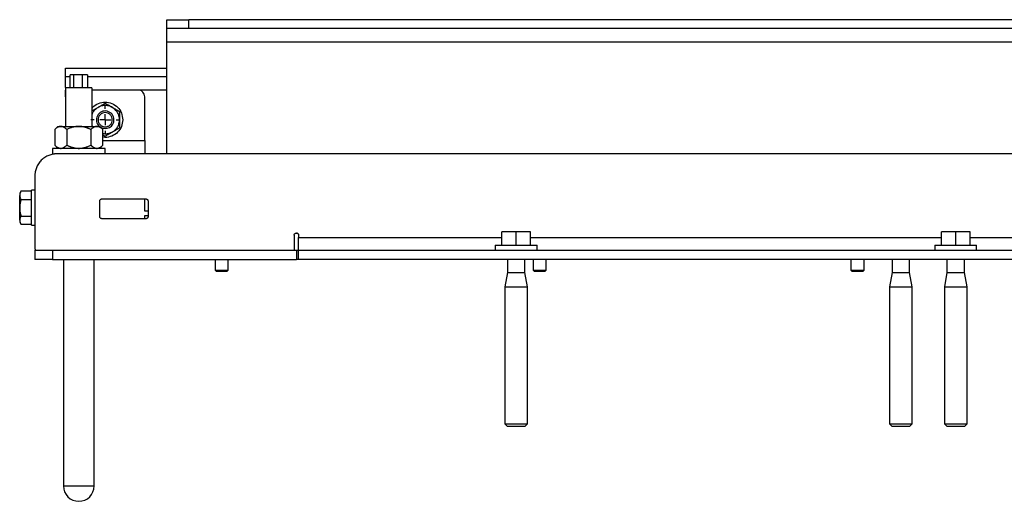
# Model space of a CAD drawing. Header units: millimetres. Extents: x -3787 to 418, y -511 to 3927.
# Tile 65 of 87: x -1947 to -1499, y 1984 to 2203. Entities that reach past the tile are written whole.
import ezdxf

# ---------------------------------------------------------------- set-up
doc = ezdxf.new("R2010")
doc.units = ezdxf.units.MM
doc.layers.add('FOND_DE_PLAN', color=7, linetype='Continuous')

# ---------------------------------------------------------------- blocks, each defined once
blk = doc.blocks.new('SW_CENTERMARKSYMBOL_8')
at = {"layer": 'FOND_DE_PLAN', "color": 0}
for p, q in [((0, 5), (0, 6.499)), ((-5, 0), (-6.499, 0)), ((0, 0), (-2.5, 0)), ((0, 0), (0, 2.5)), ((0, 0), (0, -2.5)), ((0, 0), (2.5, 0)), ((5, 0), (6.499, 0)), ((0, -5), (0, -6.499))]:
    blk.add_line(p, q, dxfattribs=at)

msp = doc.modelspace()

# ---------------------------------------------------------------- linework, layer by layer
at = {"color": 7, "linetype": 'Continuous', "lineweight": 25}
for p, q in [((-1880.01, 2198.87), (-1880.01, 2202.87)), ((-1870.01, 2198.87), (-1870.01, 2202.87)), ((-972.01, 2202.87), (-1870.01, 2202.87)), ((-972.01, 2198.87), (-1870.01, 2198.87)), ((-1880.01, 2192.87), (-962.01, 2192.87)), ((-1880.01, 2141.87), (-1880.01, 2192.87)), ((-1926.01, 2176.87), (-1926.01, 2180.87)), ((-1926.01, 2180.87), (-1880.01, 2180.87)), ((-1924, 2171.87), (-1924, 2177.87)), ((-1922.27, 2177.87), (-1924, 2177.87)), ((-1922.27, 2171.87), (-1922.27, 2177.87)), ((-1918.28, 2177.87), (-1922.27, 2177.87)), ((-1918.28, 2171.87), (-1918.28, 2177.87)), ((-1916.02, 2177.87), (-1918.28, 2177.87)), ((-1916.02, 2177.87), (-1916.02, 2171.87)), ((-1924, 2176.87), (-1926.01, 2176.87)), ((-1880.01, 2176.87), (-1916.02, 2176.87)), ((-1926.01, 2171.87), (-1926.01, 2154.37)), ((-1926.01, 2167.87), (-1926.01, 2170.87)), ((-1914.01, 2154.37), (-1914.01, 2171.87)), ((-1893.01, 2170.87), (-1914.01, 2170.87)), ((-1926.01, 2167.87), (-1926.01, 2154.37)), ((-1890.01, 2147.87), (-1890.01, 2167.87)), ((-1911.26, 2163), (-1914.01, 2161.42)), ((-1913.74, 2154.37), (-1914.01, 2155.02)), ((-1929.5, 2154.38), (-1930.98, 2152.9)), ((-1930.98, 2152.9), (-1930.98, 2145.84)), ((-1925.49, 2152.9), (-1925.49, 2145.84)), ((-1914.52, 2152.9), (-1914.52, 2145.84)), ((-1909.03, 2152.9), (-1910.51, 2154.38)), ((-1909.04, 2145.84), (-1909.04, 2152.9)), ((-1909.04, 2150.46), (-1908.01, 2149.87)), ((-1932.01, 2144.37), (-1932.01, 2141.67)), ((-1930.98, 2145.85), (-1929.5, 2144.37)), ((-912.01, 2141.87), (-1930.01, 2141.87)), ((-1910.51, 2144.37), (-1909.03, 2145.85)), ((-1908.01, 2141.87), (-1908.01, 2144.37)), ((-1940.01, 2131.87), (-1940.01, 2098.87)), ((-1946.32, 2124.88), (-1946.91, 2123.86)), ((-1941.61, 2124.88), (-1946.33, 2124.88)), ((-1941.61, 2124.88), (-1946.33, 2124.88)), ((-1946.32, 2124.88), (-1946.32, 2124.88)), ((-1940.01, 2125.37), (-1941.61, 2125.37)), ((-1946.33, 2121.08), (-1941.61, 2121.08)), ((-1910.51, 2113.37), (-1910.51, 2120.37)), ((-1909.51, 2121.37), (-1889.51, 2121.37)), ((-1890.01, 2115.8), (-1890.01, 2121.37)), ((-1888.51, 2120.37), (-1888.51, 2113.37)), ((-1888.51, 2115.8), (-1890.01, 2115.8)), ((-1946.91, 2110.88), (-1946.32, 2109.86)), ((-1946.33, 2113.57), (-1941.61, 2113.57)), ((-1889.51, 2112.37), (-1909.51, 2112.37)), ((-1890.01, 2112.37), (-1890.01, 2113.87)), ((-1890.01, 2113.87), (-1888.51, 2113.87)), ((-1946.33, 2109.87), (-1941.61, 2109.87)), ((-1946.33, 2109.87), (-1941.61, 2109.87)), ((-1946.32, 2109.86), (-1946.32, 2109.86)), ((-1941.61, 2109.37), (-1940.01, 2109.37)), ((-1727.51, 2100.37), (-1727.51, 2106.37)), ((-1721.01, 2106.37), (-1727.51, 2106.37)), ((-1721.01, 2100.37), (-1721.01, 2106.37)), ((-1714.51, 2106.37), (-1721.01, 2106.37)), ((-1714.51, 2100.37), (-1714.51, 2106.37)), ((-1527.51, 2100.37), (-1527.51, 2106.37)), ((-1521.01, 2106.37), (-1527.51, 2106.37)), ((-1521.01, 2100.37), (-1521.01, 2106.37)), ((-1514.51, 2106.37), (-1521.01, 2106.37)), ((-1514.51, 2100.37), (-1514.51, 2106.37)), ((-1822.01, 2104.87), (-1822.01, 2098.07)), ((-1820.01, 2104.87), (-1820.01, 2103.87)), ((-1940.01, 2098.07), (-1940.01, 2093.87)), ((-1932.01, 2098.07), (-1932.01, 2093.87)), ((-1932.01, 2098.07), (-1821.01, 2098.07)), ((-1821.01, 2098.07), (-1821.01, 2093.87)), ((-1820.01, 2093.87), (-1820.01, 2097.87)), ((-1022.01, 2097.87), (-1820.01, 2097.87)), ((-1730.51, 2100.37), (-1730.51, 2097.87)), ((-1711.51, 2097.87), (-1711.51, 2100.37)), ((-1530.51, 2100.37), (-1530.51, 2097.87)), ((-1511.51, 2097.87), (-1511.51, 2100.37)), ((-1932.01, 2093.87), (-1821.01, 2093.87)), ((-1927.01, 2093.88), (-1927.01, 1990.87)), ((-1913.01, 1990.87), (-1913.01, 2093.88)), ((-1858.01, 2093.87), (-1858.01, 2088.99)), ((-1852.01, 2088.99), (-1852.01, 2093.87)), ((-1022.01, 2093.87), (-1820.01, 2093.87)), ((-1725.01, 2093.87), (-1725.01, 2087.87)), ((-1717.01, 2087.87), (-1717.01, 2093.87)), ((-1713.34, 2093.87), (-1713.34, 2088.99)), ((-1707.34, 2088.99), (-1707.34, 2093.87)), ((-1568.67, 2093.87), (-1568.67, 2088.99)), ((-1562.68, 2088.99), (-1562.68, 2093.87)), ((-1550.01, 2093.87), (-1550.01, 2087.87)), ((-1542.01, 2087.87), (-1542.01, 2093.87)), ((-1525.01, 2093.87), (-1525.01, 2087.87)), ((-1517.01, 2087.87), (-1517.01, 2093.87)), ((-1858.01, 2088.99), (-1857.39, 2088.37)), ((-1858.01, 2088.99), (-1855.01, 2088.99)), ((-1855.01, 2088.99), (-1852.01, 2088.99)), ((-1852.63, 2088.37), (-1852.01, 2088.99)), ((-1725.01, 2087.87), (-1726.16, 2081.35)), ((-1725.01, 2087.87), (-1717.01, 2087.87)), ((-1715.86, 2081.35), (-1717.01, 2087.87)), ((-1713.34, 2088.99), (-1712.72, 2088.37)), ((-1713.34, 2088.99), (-1710.34, 2088.99)), ((-1710.34, 2088.99), (-1707.34, 2088.99)), ((-1707.96, 2088.37), (-1707.34, 2088.99)), ((-1568.67, 2088.99), (-1568.06, 2088.37)), ((-1568.67, 2088.99), (-1565.67, 2088.99)), ((-1565.67, 2088.99), (-1562.68, 2088.99)), ((-1563.29, 2088.37), (-1562.68, 2088.99)), ((-1550.01, 2087.87), (-1551.16, 2081.35)), ((-1550.01, 2087.87), (-1542.01, 2087.87)), ((-1540.86, 2081.35), (-1542.01, 2087.87)), ((-1525.01, 2087.87), (-1526.16, 2081.35)), ((-1525.01, 2087.87), (-1517.01, 2087.87)), ((-1515.86, 2081.35), (-1517.01, 2087.87)), ((-1726.16, 2081.35), (-1726.16, 2019.07)), ((-1726.16, 2081.35), (-1715.86, 2081.35)), ((-1715.86, 2019.07), (-1715.86, 2081.35)), ((-1551.16, 2081.35), (-1551.16, 2019.07)), ((-1551.16, 2081.35), (-1540.86, 2081.35)), ((-1540.86, 2019.07), (-1540.86, 2081.35)), ((-1526.16, 2081.35), (-1526.16, 2019.07)), ((-1526.16, 2081.35), (-1515.86, 2081.35)), ((-1515.86, 2019.07), (-1515.86, 2081.35)), ((-1726.16, 2019.07), (-1724.96, 2017.87)), ((-1726.16, 2019.07), (-1715.86, 2019.07)), ((-1717.06, 2017.87), (-1715.86, 2019.07)), ((-1551.16, 2019.07), (-1549.96, 2017.87)), ((-1551.16, 2019.07), (-1540.86, 2019.07)), ((-1542.06, 2017.87), (-1540.86, 2019.07)), ((-1526.16, 2019.07), (-1524.96, 2017.87)), ((-1526.16, 2019.07), (-1515.86, 2019.07)), ((-1517.06, 2017.87), (-1515.86, 2019.07))]:
    msp.add_line(p, q, dxfattribs=at)
at = {"color": 8, "linetype": 'Continuous', "lineweight": 25}
for p, q in [((-1880.01, 2170.87), (-1893.01, 2170.87)), ((-1909.04, 2147.87), (-1890.01, 2147.87)), ((-1821.01, 2105.73), (-1821.54, 2105.7)), ((-1820.57, 2105.76), (-1821.01, 2105.73)), ((-1820.01, 2103.87), (-1727.51, 2103.87)), ((-1714.51, 2103.87), (-1527.51, 2103.87)), ((-1514.51, 2103.87), (-1327.51, 2103.87)), ((-1822.01, 2098.11), (-1821.18, 2098.11)), ((-1927.01, 1990.87), (-1920.01, 1990.87)), ((-1920.01, 1990.87), (-1913.01, 1990.87))]:
    msp.add_line(p, q, dxfattribs=at)
at = {"color": 7, "linetype": 'Continuous', "lineweight": 25}
for centre, radius, start, end in [((-1908.01, 2157.37), 4, 0, 229.8365), ((-1908.01, 2157.37), 4, 238.4644, 0), ((-1920.01, 1990.87), 7, 180, 0)]:
    msp.add_arc(centre, radius, start, end, dxfattribs=at)
for points, knots in [([(-1880.01, 2202.87), (-1880.01, 2202.87), (-1879.75, 2202.87), (-1878.75, 2202.87), (-1878, 2202.87), (-1876.15, 2202.87), (-1875.04, 2202.87), (-1872.63, 2202.87), (-1871.32, 2202.87), (-1870.01, 2202.87)], [0, 0, 0, 0, 0.25, 0.25, 0.5, 0.5, 0.75, 0.75, 1, 1, 1, 1]), ([(-1870.01, 2198.87), (-1870.11, 2198.87), (-1870.31, 2198.87), (-1870.62, 2198.87), (-1870.92, 2198.87), (-1871.22, 2198.87), (-1871.53, 2198.87), (-1872.05, 2198.87), (-1872.78, 2198.87), (-1873.71, 2198.87), (-1874.62, 2198.87), (-1875.79, 2198.87), (-1877.13, 2198.87), (-1878.22, 2198.87), (-1878.9, 2198.87), (-1879.32, 2198.87), (-1879.63, 2198.87), (-1879.83, 2198.87), (-1879.94, 2198.87), (-1880, 2198.87), (-1880, 2198.87), (-1880.01, 2198.87)], [0, 0, 0, 0, 0.019453, 0.038872, 0.058275, 0.077679, 0.097104, 0.116567, 0.178313, 0.240094, 0.304415, 0.368769, 0.500007, 0.631244, 0.695565, 0.75992, 0.821667, 0.883447, 0.922314, 0.961117, 1, 1, 1, 1]), ([(-1880.01, 2192.87), (-1880.01, 2192.95), (-1880.01, 2193.09), (-1880.01, 2193.31), (-1880.01, 2193.53), (-1880.01, 2193.75), (-1880.01, 2194.08), (-1880.01, 2194.53), (-1880.01, 2195.09), (-1880.01, 2195.64), (-1880.01, 2196.34), (-1880.01, 2197.15), (-1880.01, 2197.8), (-1880.01, 2198.21), (-1880.01, 2198.46), (-1880.01, 2198.65), (-1880.01, 2198.77), (-1880.01, 2198.83), (-1880.01, 2198.87), (-1880.01, 2198.87), (-1880.01, 2198.87)], [0, 0, 0, 0, 0.023335, 0.046628, 0.06991, 0.093212, 0.116565, 0.178301, 0.240092, 0.304402, 0.368768, 0.500006, 0.631244, 0.695553, 0.759919, 0.821655, 0.883446, 0.922309, 0.961112, 1, 1, 1, 1]), ([(-1926.01, 2172.05), (-1926.01, 2172.43), (-1926.01, 2173.59), (-1926.01, 2175.21), (-1926.01, 2176.61), (-1926.01, 2176.78), (-1926.01, 2176.87)], [0, 0, 0, 0, 0.139972, 0.426648, 0.713324, 1, 1, 1, 1]), ([(-1921.22, 2171.87), (-1921.98, 2171.87), (-1923.48, 2171.87), (-1925.12, 2171.87), (-1925.99, 2171.87), (-1925.92, 2171.87), (-1925.89, 2171.87)], [0, 0, 0, 0, 0.287355, 0.574709, 0.862064, 1, 1, 1, 1]), ([(-1914.12, 2171.87), (-1914.1, 2171.87), (-1914.04, 2171.87), (-1914.95, 2171.87), (-1916.62, 2171.87), (-1918.86, 2171.87), (-1920.44, 2171.87), (-1921.22, 2171.87)], [0, 0, 0, 0, 0.11504, 0.33628, 0.55752, 0.77876, 1, 1, 1, 1]), ([(-1890.01, 2167.87), (-1890.01, 2168.27), (-1890.09, 2168.66), (-1890.39, 2169.38), (-1890.61, 2169.72), (-1891.16, 2170.27), (-1891.5, 2170.5), (-1892.22, 2170.8), (-1892.62, 2170.87), (-1893.01, 2170.87)], [0, 0, 0, 0, 0.25, 0.25, 0.5, 0.5, 0.75, 0.75, 1, 1, 1, 1]), ([(-1914.01, 2162.52), (-1913.9, 2162.69), (-1913.23, 2163.75), (-1911.09, 2164.92), (-1908.02, 2165.59), (-1904.86, 2164.95), (-1902.22, 2163.18), (-1900.37, 2160.51), (-1900.13, 2158.42), (-1900.01, 2157.37)], [0, 0, 0, 0, 0.031926, 0.193271, 0.354617, 0.515963, 0.677309, 0.838654, 1, 1, 1, 1]), ([(-1911.26, 2163), (-1911.17, 2163.06), (-1910.99, 2163.16), (-1910.72, 2163.32), (-1910.4, 2163.5), (-1910.03, 2163.71), (-1909.49, 2164.03), (-1908.81, 2164.42), (-1908.28, 2164.72), (-1908.01, 2164.88)], [0, 0, 0, 0, 0.0819939, 0.1640323, 0.2465502, 0.3725409, 0.4997601, 0.744787, 1, 1, 1, 1]), ([(-1904.76, 2163), (-1905.25, 2163.29), (-1905.78, 2163.51), (-1906.87, 2163.8), (-1907.44, 2163.87), (-1908.58, 2163.87), (-1909.14, 2163.8), (-1910.24, 2163.51), (-1910.77, 2163.29), (-1911.26, 2163)], [0, 0, 0, 0, 0.25, 0.25, 0.5, 0.5, 0.75, 0.75, 1, 1, 1, 1]), ([(-1908.01, 2164.88), (-1907.9, 2164.82), (-1907.68, 2164.69), (-1907.36, 2164.5), (-1907.04, 2164.32), (-1906.72, 2164.14), (-1906.32, 2163.91), (-1905.85, 2163.64), (-1905.3, 2163.32), (-1904.94, 2163.11), (-1904.76, 2163)], [0, 0, 0, 0, 0.1035491, 0.2049302, 0.3044818, 0.4025825, 0.4996505, 0.668596, 0.8342539, 1, 1, 1, 1]), ([(-1914.01, 2159.73), (-1913.9, 2160.03), (-1913.59, 2160.87), (-1912.66, 2162.04), (-1911.72, 2162.68), (-1911.26, 2163)], [0, 0, 0, 0, 0.222118, 0.611059, 1, 1, 1, 1]), ([(-1904.78, 2157.37), (-1904.78, 2157.8), (-1904.86, 2158.22), (-1905.18, 2159), (-1905.42, 2159.36), (-1906.02, 2159.96), (-1906.38, 2160.2), (-1907.16, 2160.52), (-1907.58, 2160.61), (-1908.43, 2160.61), (-1908.85, 2160.52), (-1909.64, 2160.2), (-1909.99, 2159.96), (-1910.59, 2159.36), (-1910.83, 2159), (-1911.16, 2158.22), (-1911.24, 2157.8), (-1911.24, 2157.37)], [0, 0, 0, 0, 0.125, 0.125, 0.25, 0.25, 0.375, 0.375, 0.5, 0.5, 0.625, 0.625, 0.75, 0.75, 0.875, 0.875, 1, 1, 1, 1]), ([(-1901.51, 2157.37), (-1901.51, 2157.94), (-1901.58, 2158.51), (-1901.88, 2159.6), (-1902.1, 2160.13), (-1902.66, 2161.12), (-1903.01, 2161.57), (-1903.81, 2162.37), (-1904.27, 2162.72), (-1904.76, 2163)], [0, 0, 0, 0, 0.25, 0.25, 0.5, 0.5, 0.75, 0.75, 1, 1, 1, 1]), ([(-1904.76, 2163), (-1904.67, 2162.95), (-1904.49, 2162.85), (-1904.22, 2162.69), (-1903.9, 2162.51), (-1903.53, 2162.29), (-1902.99, 2161.98), (-1902.31, 2161.59), (-1901.78, 2161.28), (-1901.51, 2161.13)], [0, 0, 0, 0, 0.081994, 0.164032, 0.24655, 0.372541, 0.49976, 0.744787, 1, 1, 1, 1]), ([(-1901.51, 2161.13), (-1901.51, 2161), (-1901.51, 2160.75), (-1901.51, 2160.37), (-1901.51, 2160), (-1901.51, 2159.63), (-1901.51, 2159.18), (-1901.51, 2158.64), (-1901.51, 2158), (-1901.51, 2157.58), (-1901.51, 2157.37)], [0, 0, 0, 0, 0.103786, 0.205394, 0.305165, 0.40348, 0.50076, 0.669322, 0.834617, 1, 1, 1, 1]), ([(-1911.24, 2157.37), (-1911.24, 2156.95), (-1911.16, 2156.53), (-1910.83, 2155.75), (-1910.59, 2155.39), (-1909.99, 2154.79), (-1909.64, 2154.55), (-1908.85, 2154.23), (-1908.43, 2154.14), (-1907.58, 2154.14), (-1907.16, 2154.23), (-1906.38, 2154.55), (-1906.02, 2154.79), (-1905.42, 2155.39), (-1905.18, 2155.75), (-1904.86, 2156.53), (-1904.78, 2156.95), (-1904.78, 2157.37)], [0, 0, 0, 0, 0.125, 0.125, 0.25, 0.25, 0.375, 0.375, 0.5, 0.5, 0.625, 0.625, 0.75, 0.75, 0.875, 0.875, 1, 1, 1, 1]), ([(-1900.01, 2157.37), (-1900.13, 2156.33), (-1900.37, 2154.24), (-1902.22, 2151.56), (-1904.85, 2149.84), (-1907.34, 2149.16), (-1908.7, 2149.5), (-1909.04, 2149.58)], [0, 0, 0, 0, 0.230598, 0.461196, 0.691794, 0.922392, 1, 1, 1, 1]), ([(-1904.76, 2151.74), (-1904.27, 2152.03), (-1903.81, 2152.38), (-1903.01, 2153.18), (-1902.66, 2153.63), (-1902.1, 2154.62), (-1901.88, 2155.14), (-1901.58, 2156.24), (-1901.51, 2156.81), (-1901.51, 2157.37)], [0, 0, 0, 0, 0.25, 0.25, 0.5, 0.5, 0.75, 0.75, 1, 1, 1, 1]), ([(-1901.51, 2157.37), (-1901.51, 2157.27), (-1901.51, 2157.06), (-1901.51, 2156.75), (-1901.51, 2156.38), (-1901.51, 2155.95), (-1901.51, 2155.32), (-1901.51, 2154.54), (-1901.51, 2153.93), (-1901.51, 2153.62)], [0, 0, 0, 0, 0.082299, 0.164644, 0.247473, 0.373955, 0.501681, 0.745781, 1, 1, 1, 1]), ([(-1928.24, 2154.37), (-1928.28, 2154.37), (-1928.37, 2154.37), (-1928.51, 2154.36), (-1928.65, 2154.34), (-1928.79, 2154.31), (-1929.01, 2154.25), (-1929.29, 2154.15), (-1929.64, 2153.97), (-1929.98, 2153.76), (-1930.31, 2153.51), (-1930.64, 2153.23), (-1930.86, 2153.01), (-1930.98, 2152.9)], [0, 0, 0, 0, 0.048666, 0.097338, 0.146139, 0.195194, 0.244625, 0.370865, 0.499433, 0.619047, 0.741782, 0.868515, 1, 1, 1, 1]), ([(-1929.51, 2154.37), (-1929.51, 2154.37), (-1929.4, 2154.37), (-1928.97, 2154.37), (-1928.65, 2154.37), (-1928.24, 2154.37)], [0, 0, 0, 0, 0.5, 0.5, 1, 1, 1, 1]), ([(-1925.49, 2152.9), (-1925.56, 2152.97), (-1925.69, 2153.09), (-1925.88, 2153.27), (-1926.07, 2153.44), (-1926.26, 2153.59), (-1926.45, 2153.73), (-1926.64, 2153.85), (-1926.88, 2154), (-1927.18, 2154.15), (-1927.49, 2154.27), (-1927.77, 2154.33), (-1928, 2154.37), (-1928.16, 2154.37), (-1928.24, 2154.37)], [0, 0, 0, 0, 0.075743, 0.149837, 0.222408, 0.293596, 0.363552, 0.432441, 0.500442, 0.629066, 0.755367, 0.83754, 0.918894, 1, 1, 1, 1]), ([(-1928.24, 2154.37), (-1927.82, 2154.37), (-1927.31, 2154.37), (-1926.14, 2154.37), (-1925.48, 2154.37), (-1924.04, 2154.37), (-1923.27, 2154.37), (-1921.67, 2154.37), (-1920.84, 2154.37), (-1920.01, 2154.37)], [0, 0, 0, 0, 0.25, 0.25, 0.5, 0.5, 0.75, 0.75, 1, 1, 1, 1]), ([(-1920.01, 2154.37), (-1920.1, 2154.37), (-1920.29, 2154.37), (-1920.57, 2154.36), (-1920.85, 2154.34), (-1921.13, 2154.31), (-1921.56, 2154.25), (-1922.13, 2154.15), (-1922.83, 2153.97), (-1923.5, 2153.76), (-1924.16, 2153.51), (-1924.83, 2153.23), (-1925.27, 2153.01), (-1925.49, 2152.9)], [0, 0, 0, 0, 0.048847, 0.097698, 0.146681, 0.195921, 0.245541, 0.372283, 0.501379, 0.620543, 0.742811, 0.869049, 1, 1, 1, 1]), ([(-1914.52, 2152.9), (-1914.65, 2152.97), (-1914.91, 2153.1), (-1915.3, 2153.27), (-1915.68, 2153.44), (-1916.06, 2153.59), (-1916.44, 2153.73), (-1916.81, 2153.85), (-1917.3, 2154), (-1917.9, 2154.15), (-1918.53, 2154.27), (-1919.08, 2154.33), (-1919.54, 2154.37), (-1919.85, 2154.37), (-1920.01, 2154.37)], [0, 0, 0, 0, 0.075958, 0.150258, 0.223026, 0.294404, 0.364543, 0.433612, 0.50179, 0.630049, 0.756002, 0.837959, 0.919102, 1, 1, 1, 1]), ([(-1920.01, 2154.37), (-1919.18, 2154.37), (-1918.35, 2154.37), (-1916.75, 2154.37), (-1915.98, 2154.37), (-1914.54, 2154.37), (-1913.88, 2154.37), (-1912.7, 2154.37), (-1912.2, 2154.37), (-1911.78, 2154.37)], [0, 0, 0, 0, 0.25, 0.25, 0.5, 0.5, 0.75, 0.75, 1, 1, 1, 1]), ([(-1911.78, 2154.37), (-1911.83, 2154.37), (-1911.92, 2154.37), (-1912.06, 2154.36), (-1912.2, 2154.34), (-1912.34, 2154.31), (-1912.55, 2154.25), (-1912.84, 2154.15), (-1913.19, 2153.97), (-1913.53, 2153.76), (-1913.86, 2153.51), (-1914.19, 2153.23), (-1914.41, 2153.01), (-1914.52, 2152.9)], [0, 0, 0, 0, 0.048847, 0.097698, 0.146681, 0.195921, 0.245541, 0.372283, 0.501379, 0.620543, 0.742811, 0.869049, 1, 1, 1, 1]), ([(-1909.04, 2152.9), (-1909.1, 2152.97), (-1909.23, 2153.1), (-1909.43, 2153.27), (-1909.62, 2153.44), (-1909.81, 2153.59), (-1910, 2153.73), (-1910.18, 2153.85), (-1910.43, 2154), (-1910.73, 2154.15), (-1911.04, 2154.27), (-1911.32, 2154.33), (-1911.55, 2154.37), (-1911.7, 2154.37), (-1911.78, 2154.37)], [0, 0, 0, 0, 0.075958, 0.150258, 0.223026, 0.294404, 0.364543, 0.433612, 0.50179, 0.630049, 0.756002, 0.837959, 0.919102, 1, 1, 1, 1]), ([(-1911.78, 2154.37), (-1911.37, 2154.37), (-1911.05, 2154.37), (-1910.62, 2154.37), (-1910.51, 2154.37), (-1910.51, 2154.37)], [0, 0, 0, 0, 0.5, 0.5, 1, 1, 1, 1]), ([(-1904.76, 2151.74), (-1905.27, 2151.5), (-1906.29, 2151.02), (-1907.79, 2150.79), (-1908.7, 2150.95), (-1909.04, 2151.01)], [0, 0, 0, 0, 0.382782, 0.765564, 1, 1, 1, 1]), ([(-1904.76, 2151.74), (-1904.85, 2151.69), (-1905.03, 2151.59), (-1905.3, 2151.43), (-1905.62, 2151.25), (-1905.99, 2151.04), (-1906.53, 2150.72), (-1907.21, 2150.33), (-1907.74, 2150.02), (-1908.01, 2149.87)], [0, 0, 0, 0, 0.081994, 0.164032, 0.24655, 0.372541, 0.49976, 0.744787, 1, 1, 1, 1]), ([(-1901.51, 2153.62), (-1901.62, 2153.56), (-1901.83, 2153.43), (-1902.16, 2153.25), (-1902.48, 2153.06), (-1902.8, 2152.88), (-1903.19, 2152.65), (-1903.66, 2152.38), (-1904.21, 2152.06), (-1904.58, 2151.85), (-1904.76, 2151.74)], [0, 0, 0, 0, 0.103549, 0.20493, 0.304482, 0.402583, 0.499651, 0.668596, 0.834254, 1, 1, 1, 1]), ([(-1890.01, 2147.87), (-1890.01, 2147.09), (-1890.01, 2146.3), (-1890.01, 2144.85), (-1890.01, 2144.19), (-1890.01, 2143.08), (-1890.01, 2142.63), (-1890.01, 2142.03), (-1890.01, 2141.87), (-1890.01, 2141.87)], [0, 0, 0, 0, 0.25, 0.25, 0.5, 0.5, 0.75, 0.75, 1, 1, 1, 1]), ([(-1930.01, 2141.87), (-1930.11, 2141.87), (-1930.31, 2141.87), (-1930.62, 2141.86), (-1930.92, 2141.83), (-1931.22, 2141.8), (-1931.53, 2141.76), (-1932.05, 2141.67), (-1932.78, 2141.5), (-1933.71, 2141.18), (-1934.62, 2140.77), (-1935.79, 2140.08), (-1937.13, 2139), (-1938.22, 2137.66), (-1938.9, 2136.48), (-1939.32, 2135.57), (-1939.63, 2134.64), (-1939.83, 2133.81), (-1939.94, 2133.09), (-1940, 2132.48), (-1940, 2132.08), (-1940.01, 2131.87)], [0, 0, 0, 0, 0.019453, 0.038872, 0.058275, 0.077679, 0.097104, 0.116567, 0.178313, 0.240094, 0.304415, 0.368769, 0.500007, 0.631244, 0.695565, 0.75992, 0.821667, 0.883447, 0.922314, 0.961117, 1, 1, 1, 1]), ([(-1908.26, 2144.37), (-1908.46, 2144.37), (-1908.87, 2144.37), (-1910.02, 2144.37), (-1911.53, 2144.37), (-1913.38, 2144.37), (-1915.47, 2144.37), (-1917.74, 2144.37), (-1920.1, 2144.37), (-1922.46, 2144.37), (-1924.72, 2144.37), (-1926.8, 2144.37), (-1928.61, 2144.37), (-1930.1, 2144.37), (-1931.2, 2144.37), (-1931.88, 2144.37), (-1931.96, 2144.37), (-1932, 2144.37)], [0, 0, 0, 0, 0.066843, 0.133686, 0.200529, 0.267372, 0.334215, 0.401059, 0.467902, 0.534745, 0.601588, 0.668431, 0.735274, 0.802117, 0.86896, 0.935803, 1, 1, 1, 1]), ([(-1930.98, 2145.84), (-1930.91, 2145.78), (-1930.78, 2145.65), (-1930.59, 2145.48), (-1930.4, 2145.31), (-1930.21, 2145.16), (-1930.02, 2145.02), (-1929.83, 2144.9), (-1929.59, 2144.75), (-1929.3, 2144.6), (-1928.99, 2144.49), (-1928.71, 2144.42), (-1928.47, 2144.38), (-1928.31, 2144.38), (-1928.24, 2144.37)], [0, 0, 0, 0, 0.075762, 0.149875, 0.222467, 0.293675, 0.363652, 0.432563, 0.500587, 0.626397, 0.749823, 0.833812, 0.917, 1, 1, 1, 1]), ([(-1928.24, 2144.37), (-1928.19, 2144.37), (-1928.09, 2144.38), (-1927.95, 2144.39), (-1927.81, 2144.41), (-1927.66, 2144.44), (-1927.45, 2144.5), (-1927.17, 2144.6), (-1926.83, 2144.78), (-1926.49, 2144.99), (-1926.16, 2145.23), (-1925.83, 2145.52), (-1925.61, 2145.73), (-1925.49, 2145.84)], [0, 0, 0, 0, 0.050022, 0.099993, 0.15005, 0.200324, 0.250946, 0.374002, 0.499586, 0.619158, 0.741854, 0.86855, 1, 1, 1, 1]), ([(-1925.49, 2145.84), (-1925.36, 2145.78), (-1925.1, 2145.65), (-1924.72, 2145.48), (-1924.33, 2145.31), (-1923.95, 2145.16), (-1923.58, 2145.02), (-1923.2, 2144.89), (-1922.72, 2144.75), (-1922.13, 2144.6), (-1921.5, 2144.49), (-1920.95, 2144.42), (-1920.48, 2144.38), (-1920.17, 2144.38), (-1920.01, 2144.37)], [0, 0, 0, 0, 0.075954, 0.15025, 0.223017, 0.294394, 0.364535, 0.433606, 0.501788, 0.62778, 0.751437, 0.834899, 0.917554, 1, 1, 1, 1]), ([(-1920.01, 2144.37), (-1919.91, 2144.37), (-1919.72, 2144.38), (-1919.43, 2144.39), (-1919.14, 2144.41), (-1918.85, 2144.44), (-1918.43, 2144.5), (-1917.87, 2144.6), (-1917.18, 2144.78), (-1916.52, 2144.99), (-1915.86, 2145.24), (-1915.19, 2145.52), (-1914.75, 2145.73), (-1914.52, 2145.84)], [0, 0, 0, 0, 0.050324, 0.100597, 0.150956, 0.201537, 0.252473, 0.375657, 0.501384, 0.62054, 0.742805, 0.869044, 1, 1, 1, 1]), ([(-1914.52, 2145.84), (-1914.46, 2145.78), (-1914.33, 2145.65), (-1914.14, 2145.48), (-1913.94, 2145.31), (-1913.75, 2145.16), (-1913.57, 2145.02), (-1913.38, 2144.89), (-1913.14, 2144.75), (-1912.84, 2144.6), (-1912.53, 2144.49), (-1912.25, 2144.42), (-1912.02, 2144.38), (-1911.86, 2144.38), (-1911.78, 2144.37)], [0, 0, 0, 0, 0.075954, 0.15025, 0.223017, 0.294394, 0.364535, 0.433606, 0.501788, 0.62778, 0.751437, 0.834899, 0.917554, 1, 1, 1, 1]), ([(-1911.78, 2144.37), (-1911.73, 2144.37), (-1911.64, 2144.38), (-1911.49, 2144.39), (-1911.35, 2144.41), (-1911.2, 2144.44), (-1910.99, 2144.5), (-1910.71, 2144.6), (-1910.37, 2144.78), (-1910.03, 2144.99), (-1909.71, 2145.24), (-1909.37, 2145.52), (-1909.15, 2145.73), (-1909.04, 2145.84)], [0, 0, 0, 0, 0.050324, 0.100597, 0.150956, 0.201537, 0.252473, 0.375657, 0.501384, 0.62054, 0.742806, 0.869044, 1, 1, 1, 1]), ([(-1908.02, 2144.37), (-1908.01, 2144.37), (-1907.94, 2144.37), (-1908.1, 2144.37), (-1908.26, 2144.37)], [0, 0, 0, 0, 0.038082, 1, 1, 1, 1]), ([(-1946.33, 2124.88), (-1946.36, 2124.82), (-1946.43, 2124.69), (-1946.53, 2124.5), (-1946.61, 2124.31), (-1946.69, 2124.12), (-1946.77, 2123.89), (-1946.84, 2123.62), (-1946.9, 2123.3), (-1946.9, 2123.08), (-1946.91, 2122.98)], [0, 0, 0, 0, 0.103549, 0.20493, 0.304482, 0.402583, 0.499651, 0.668596, 0.834254, 1, 1, 1, 1]), ([(-1946.91, 2123.87), (-1946.91, 2123.87), (-1946.91, 2123.94), (-1946.91, 2123.7), (-1946.91, 2123.22), (-1946.91, 2122.98)], [0, 0, 0, 0, 0.014686, 0.507343, 1, 1, 1, 1]), ([(-1941.61, 2117.37), (-1941.61, 2118.42), (-1941.61, 2119.47), (-1941.61, 2121.4), (-1941.61, 2122.29), (-1941.61, 2123.77), (-1941.61, 2124.36), (-1941.61, 2125.17), (-1941.61, 2125.37), (-1941.61, 2125.37)], [0, 0, 0, 0, 0.25, 0.25, 0.5, 0.5, 0.75, 0.75, 1, 1, 1, 1]), ([(-1946.91, 2122.98), (-1946.91, 2122.93), (-1946.91, 2122.82), (-1946.89, 2122.66), (-1946.87, 2122.47), (-1946.82, 2122.26), (-1946.73, 2121.94), (-1946.58, 2121.55), (-1946.41, 2121.23), (-1946.33, 2121.08)], [0, 0, 0, 0, 0.0819939, 0.1640323, 0.2465502, 0.3725408, 0.4997601, 0.744787, 1, 1, 1, 1]), ([(-1946.91, 2117.32), (-1946.91, 2117.89), (-1946.91, 2118.46), (-1946.91, 2119.56), (-1946.91, 2120.09), (-1946.91, 2121.07), (-1946.91, 2121.53), (-1946.91, 2122.34), (-1946.91, 2122.69), (-1946.91, 2122.98)], [0, 0, 0, 0, 0.25, 0.25, 0.5, 0.5, 0.75, 0.75, 1, 1, 1, 1]), ([(-1946.33, 2121.08), (-1946.36, 2120.95), (-1946.43, 2120.7), (-1946.53, 2120.32), (-1946.61, 2119.95), (-1946.69, 2119.59), (-1946.77, 2119.13), (-1946.84, 2118.59), (-1946.9, 2117.95), (-1946.9, 2117.53), (-1946.91, 2117.32)], [0, 0, 0, 0, 0.103638, 0.205104, 0.304738, 0.402919, 0.500067, 0.668868, 0.83439, 1, 1, 1, 1]), ([(-1910.51, 2120.37), (-1910.51, 2120.41), (-1910.51, 2120.47), (-1910.49, 2120.56), (-1910.47, 2120.65), (-1910.43, 2120.78), (-1910.35, 2120.93), (-1910.22, 2121.09), (-1910.06, 2121.22), (-1909.88, 2121.31), (-1909.7, 2121.36), (-1909.57, 2121.37), (-1909.51, 2121.37)], [0, 0, 0, 0, 0.060259, 0.120021, 0.179824, 0.240208, 0.369998, 0.50013, 0.629921, 0.760053, 0.879943, 1, 1, 1, 1]), ([(-1889.51, 2121.37), (-1889.48, 2121.37), (-1889.41, 2121.37), (-1889.32, 2121.36), (-1889.23, 2121.34), (-1889.1, 2121.29), (-1888.95, 2121.22), (-1888.8, 2121.09), (-1888.67, 2120.93), (-1888.57, 2120.75), (-1888.52, 2120.56), (-1888.51, 2120.44), (-1888.51, 2120.37)], [0, 0, 0, 0, 0.060259, 0.120021, 0.179824, 0.240208, 0.369998, 0.50013, 0.629921, 0.760053, 0.879943, 1, 1, 1, 1]), ([(-1946.91, 2117.32), (-1946.91, 2117.22), (-1946.91, 2117.01), (-1946.89, 2116.7), (-1946.87, 2116.33), (-1946.82, 2115.9), (-1946.73, 2115.27), (-1946.58, 2114.49), (-1946.41, 2113.88), (-1946.33, 2113.57)], [0, 0, 0, 0, 0.0823414, 0.164728, 0.2476001, 0.3741504, 0.5019459, 0.745918, 1, 1, 1, 1]), ([(-1946.91, 2111.72), (-1946.91, 2112), (-1946.91, 2112.34), (-1946.91, 2113.14), (-1946.91, 2113.59), (-1946.91, 2114.57), (-1946.91, 2115.1), (-1946.91, 2116.19), (-1946.91, 2116.76), (-1946.91, 2117.32)], [0, 0, 0, 0, 0.25, 0.25, 0.5, 0.5, 0.75, 0.75, 1, 1, 1, 1]), ([(-1941.61, 2109.37), (-1941.61, 2109.37), (-1941.61, 2109.58), (-1941.61, 2110.38), (-1941.61, 2110.98), (-1941.61, 2112.46), (-1941.61, 2113.35), (-1941.61, 2115.28), (-1941.61, 2116.33), (-1941.61, 2117.37)], [0, 0, 0, 0, 0.25, 0.25, 0.5, 0.5, 0.75, 0.75, 1, 1, 1, 1]), ([(-1946.33, 2113.57), (-1946.36, 2113.51), (-1946.43, 2113.39), (-1946.53, 2113.2), (-1946.61, 2113.02), (-1946.69, 2112.84), (-1946.77, 2112.61), (-1946.84, 2112.34), (-1946.9, 2112.03), (-1946.9, 2111.82), (-1946.91, 2111.72)], [0, 0, 0, 0, 0.103549, 0.20493, 0.304482, 0.402583, 0.499651, 0.668596, 0.834254, 1, 1, 1, 1]), ([(-1946.91, 2111.72), (-1946.91, 2111.67), (-1946.91, 2111.57), (-1946.89, 2111.41), (-1946.87, 2111.23), (-1946.82, 2111.02), (-1946.73, 2110.72), (-1946.59, 2110.34), (-1946.43, 2110.04), (-1946.33, 2109.88), (-1946.33, 2109.87)], [0, 0, 0, 0, 0.0819933, 0.1640312, 0.2465485, 0.3725383, 0.4997566, 0.7360533, 0.9817321, 1, 1, 1, 1]), ([(-1946.91, 2111.72), (-1946.91, 2111.47), (-1946.91, 2110.98), (-1946.91, 2110.91), (-1946.91, 2110.88)], [0, 0, 0, 0, 0.507565, 1, 1, 1, 1]), ([(-1909.51, 2112.37), (-1909.54, 2112.37), (-1909.6, 2112.38), (-1909.7, 2112.39), (-1909.79, 2112.41), (-1909.91, 2112.45), (-1910.06, 2112.53), (-1910.22, 2112.66), (-1910.35, 2112.82), (-1910.44, 2113), (-1910.5, 2113.19), (-1910.5, 2113.31), (-1910.51, 2113.37)], [0, 0, 0, 0, 0.060259, 0.120021, 0.179824, 0.240208, 0.369998, 0.50013, 0.629921, 0.760053, 0.879943, 1, 1, 1, 1]), ([(-1888.51, 2113.37), (-1888.51, 2113.34), (-1888.51, 2113.28), (-1888.52, 2113.19), (-1888.55, 2113.09), (-1888.59, 2112.97), (-1888.67, 2112.82), (-1888.8, 2112.66), (-1888.95, 2112.53), (-1889.13, 2112.44), (-1889.32, 2112.38), (-1889.44, 2112.38), (-1889.51, 2112.37)], [0, 0, 0, 0, 0.060259, 0.120021, 0.179824, 0.240208, 0.369998, 0.50013, 0.629921, 0.760053, 0.879943, 1, 1, 1, 1]), ([(-1822.01, 2104.87), (-1822.01, 2104.91), (-1822.01, 2104.97), (-1821.99, 2105.06), (-1821.97, 2105.15), (-1821.93, 2105.28), (-1821.85, 2105.43), (-1821.72, 2105.59), (-1821.56, 2105.72), (-1821.33, 2105.84), (-1821.01, 2105.9), (-1820.69, 2105.84), (-1820.45, 2105.72), (-1820.3, 2105.59), (-1820.17, 2105.43), (-1820.07, 2105.25), (-1820.02, 2105.06), (-1820.01, 2104.94), (-1820.01, 2104.87)], [0, 0, 0, 0, 0.030166, 0.060083, 0.090022, 0.12025, 0.185225, 0.25037, 0.315344, 0.38049, 0.500065, 0.619641, 0.684615, 0.749761, 0.814735, 0.87988, 0.939898, 1, 1, 1, 1]), ([(-1820.01, 2097.87), (-1820.01, 2097.87), (-1820.01, 2097.88), (-1820.01, 2097.89), (-1820.01, 2097.91), (-1820.01, 2097.94), (-1820.01, 2097.99), (-1820.01, 2098.1), (-1820.01, 2098.29), (-1820.01, 2098.54), (-1820.01, 2098.95), (-1820.01, 2099.6), (-1820.01, 2100.4), (-1820.01, 2101.11), (-1820.01, 2101.65), (-1820.01, 2102.21), (-1820.01, 2102.71), (-1820.01, 2103.14), (-1820.01, 2103.51), (-1820.01, 2103.75), (-1820.01, 2103.87)], [0, 0, 0, 0, 0.023335, 0.046628, 0.06991, 0.093212, 0.116565, 0.178301, 0.240092, 0.304402, 0.368768, 0.500006, 0.631244, 0.695553, 0.759919, 0.821655, 0.883446, 0.922309, 0.961112, 1, 1, 1, 1]), ([(-1940.01, 2098.87), (-1940.01, 2098.84), (-1940.01, 2098.78), (-1939.99, 2098.69), (-1939.97, 2098.6), (-1939.94, 2098.51), (-1939.88, 2098.38), (-1939.78, 2098.23), (-1939.67, 2098.12), (-1939.61, 2098.07)], [0, 0, 0, 0, 0.1004786, 0.1998933, 0.299111, 0.3990038, 0.5004264, 0.7494761, 1, 1, 1, 1]), ([(-1940.01, 2098.07), (-1940.01, 2098.07), (-1940, 2098.07), (-1939.99, 2098.07), (-1939.96, 2098.07), (-1939.92, 2098.07), (-1939.85, 2098.07), (-1939.71, 2098.07), (-1939.45, 2098.07), (-1939.12, 2098.07), (-1938.57, 2098.07), (-1937.71, 2098.07), (-1936.63, 2098.07), (-1935.69, 2098.07), (-1934.97, 2098.07), (-1934.22, 2098.07), (-1933.56, 2098.07), (-1932.98, 2098.07), (-1932.5, 2098.07), (-1932.17, 2098.07), (-1932.01, 2098.07)], [0, 0, 0, 0, 0.023338, 0.046631, 0.069913, 0.093214, 0.116565, 0.178308, 0.240092, 0.304409, 0.368768, 0.500006, 0.631244, 0.69556, 0.759919, 0.821662, 0.883446, 0.922312, 0.961115, 1, 1, 1, 1]), ([(-1821.01, 2098.07), (-1820.96, 2098.07), (-1820.89, 2098.07), (-1820.24, 2098.07), (-1820.01, 2098.07)], [0, 0, 0, 0, 0.648935, 1, 1, 1, 1]), ([(-1730.51, 2100.37), (-1730.51, 2100.37), (-1730.26, 2100.37), (-1729.31, 2100.37), (-1728.6, 2100.37), (-1726.85, 2100.37), (-1725.79, 2100.37), (-1723.49, 2100.37), (-1722.25, 2100.37), (-1719.76, 2100.37), (-1718.52, 2100.37), (-1716.22, 2100.37), (-1715.17, 2100.37), (-1713.41, 2100.37), (-1712.71, 2100.37), (-1711.76, 2100.37), (-1711.51, 2100.37), (-1711.51, 2100.37)], [0, 0, 0, 0, 0.125, 0.125, 0.25, 0.25, 0.375, 0.375, 0.5, 0.5, 0.625, 0.625, 0.75, 0.75, 0.875, 0.875, 1, 1, 1, 1]), ([(-1530.51, 2100.37), (-1530.51, 2100.37), (-1530.26, 2100.37), (-1529.31, 2100.37), (-1528.6, 2100.37), (-1526.85, 2100.37), (-1525.79, 2100.37), (-1523.49, 2100.37), (-1522.25, 2100.37), (-1519.76, 2100.37), (-1518.52, 2100.37), (-1516.22, 2100.37), (-1515.17, 2100.37), (-1513.41, 2100.37), (-1512.71, 2100.37), (-1511.76, 2100.37), (-1511.51, 2100.37), (-1511.51, 2100.37)], [0, 0, 0, 0, 0.125, 0.125, 0.25, 0.25, 0.375, 0.375, 0.5, 0.5, 0.625, 0.625, 0.75, 0.75, 0.875, 0.875, 1, 1, 1, 1]), ([(-1932.01, 2093.87), (-1933.05, 2093.87), (-1934.1, 2093.87), (-1936.04, 2093.87), (-1936.92, 2093.87), (-1938.41, 2093.87), (-1939, 2093.87), (-1939.8, 2093.87), (-1940.01, 2093.87), (-1940.01, 2093.87)], [0, 0, 0, 0, 0.25, 0.25, 0.5, 0.5, 0.75, 0.75, 1, 1, 1, 1]), ([(-1820.18, 2093.87), (-1820.34, 2093.87), (-1820.92, 2093.87), (-1820.97, 2093.87), (-1821.01, 2093.87)], [0, 0, 0, 0, 0.279127, 1, 1, 1, 1]), ([(-1855.01, 2088.37), (-1855.32, 2088.37), (-1855.63, 2088.37), (-1856.21, 2088.37), (-1856.47, 2088.37), (-1856.91, 2088.37), (-1857.09, 2088.37), (-1857.33, 2088.37), (-1857.39, 2088.37), (-1857.39, 2088.37)], [0, 0, 0, 0, 0.25, 0.25, 0.5, 0.5, 0.75, 0.75, 1, 1, 1, 1]), ([(-1852.62, 2088.37), (-1852.62, 2088.37), (-1852.69, 2088.37), (-1852.92, 2088.37), (-1853.1, 2088.37), (-1853.54, 2088.37), (-1853.81, 2088.37), (-1854.38, 2088.37), (-1854.7, 2088.37), (-1855.01, 2088.37)], [0, 0, 0, 0, 0.25, 0.25, 0.5, 0.5, 0.75, 0.75, 1, 1, 1, 1]), ([(-1710.34, 2088.37), (-1710.65, 2088.37), (-1710.97, 2088.37), (-1711.54, 2088.37), (-1711.81, 2088.37), (-1712.25, 2088.37), (-1712.42, 2088.37), (-1712.66, 2088.37), (-1712.73, 2088.37), (-1712.73, 2088.37)], [0, 0, 0, 0, 0.25, 0.25, 0.5, 0.5, 0.75, 0.75, 1, 1, 1, 1]), ([(-1707.96, 2088.37), (-1707.96, 2088.37), (-1708.02, 2088.37), (-1708.26, 2088.37), (-1708.43, 2088.37), (-1708.88, 2088.37), (-1709.14, 2088.37), (-1709.72, 2088.37), (-1710.03, 2088.37), (-1710.34, 2088.37)], [0, 0, 0, 0, 0.25, 0.25, 0.5, 0.5, 0.75, 0.75, 1, 1, 1, 1]), ([(-1565.67, 2088.37), (-1565.99, 2088.37), (-1566.3, 2088.37), (-1566.88, 2088.37), (-1567.14, 2088.37), (-1567.58, 2088.37), (-1567.76, 2088.37), (-1568, 2088.37), (-1568.06, 2088.37), (-1568.06, 2088.37)], [0, 0, 0, 0, 0.25, 0.25, 0.5, 0.5, 0.75, 0.75, 1, 1, 1, 1]), ([(-1563.29, 2088.37), (-1563.29, 2088.37), (-1563.35, 2088.37), (-1563.59, 2088.37), (-1563.77, 2088.37), (-1564.21, 2088.37), (-1564.47, 2088.37), (-1565.05, 2088.37), (-1565.36, 2088.37), (-1565.67, 2088.37)], [0, 0, 0, 0, 0.25, 0.25, 0.5, 0.5, 0.75, 0.75, 1, 1, 1, 1]), ([(-1717.06, 2017.87), (-1717.06, 2017.87), (-1717.16, 2017.87), (-1717.56, 2017.87), (-1717.85, 2017.87), (-1718.58, 2017.87), (-1719.02, 2017.87), (-1719.97, 2017.87), (-1720.49, 2017.87), (-1721.52, 2017.87), (-1722.04, 2017.87), (-1723, 2017.87), (-1723.44, 2017.87), (-1724.17, 2017.87), (-1724.46, 2017.87), (-1724.85, 2017.87), (-1724.96, 2017.87), (-1724.96, 2017.87)], [0, 0, 0, 0, 0.125, 0.125, 0.25, 0.25, 0.375, 0.375, 0.5, 0.5, 0.625, 0.625, 0.75, 0.75, 0.875, 0.875, 1, 1, 1, 1]), ([(-1542.06, 2017.87), (-1542.06, 2017.87), (-1542.16, 2017.87), (-1542.56, 2017.87), (-1542.85, 2017.87), (-1543.58, 2017.87), (-1544.02, 2017.87), (-1544.97, 2017.87), (-1545.49, 2017.87), (-1546.52, 2017.87), (-1547.04, 2017.87), (-1548, 2017.87), (-1548.44, 2017.87), (-1549.17, 2017.87), (-1549.46, 2017.87), (-1549.85, 2017.87), (-1549.96, 2017.87), (-1549.96, 2017.87)], [0, 0, 0, 0, 0.125, 0.125, 0.25, 0.25, 0.375, 0.375, 0.5, 0.5, 0.625, 0.625, 0.75, 0.75, 0.875, 0.875, 1, 1, 1, 1]), ([(-1517.06, 2017.87), (-1517.06, 2017.87), (-1517.16, 2017.87), (-1517.56, 2017.87), (-1517.85, 2017.87), (-1518.58, 2017.87), (-1519.02, 2017.87), (-1519.97, 2017.87), (-1520.49, 2017.87), (-1521.52, 2017.87), (-1522.04, 2017.87), (-1523, 2017.87), (-1523.44, 2017.87), (-1524.17, 2017.87), (-1524.46, 2017.87), (-1524.85, 2017.87), (-1524.96, 2017.87), (-1524.96, 2017.87)], [0, 0, 0, 0, 0.125, 0.125, 0.25, 0.25, 0.375, 0.375, 0.5, 0.5, 0.625, 0.625, 0.75, 0.75, 0.875, 0.875, 1, 1, 1, 1])]:
    msp.add_open_spline(points, degree=3, knots=knots, dxfattribs=at)

# ---------------------------------------------------------------- block references
at = {"layer": 'FOND_DE_PLAN'}
msp.add_blockref('SW_CENTERMARKSYMBOL_8', (-1908.01, 2157.37), dxfattribs=at)

doc.saveas('drawing.dxf')
